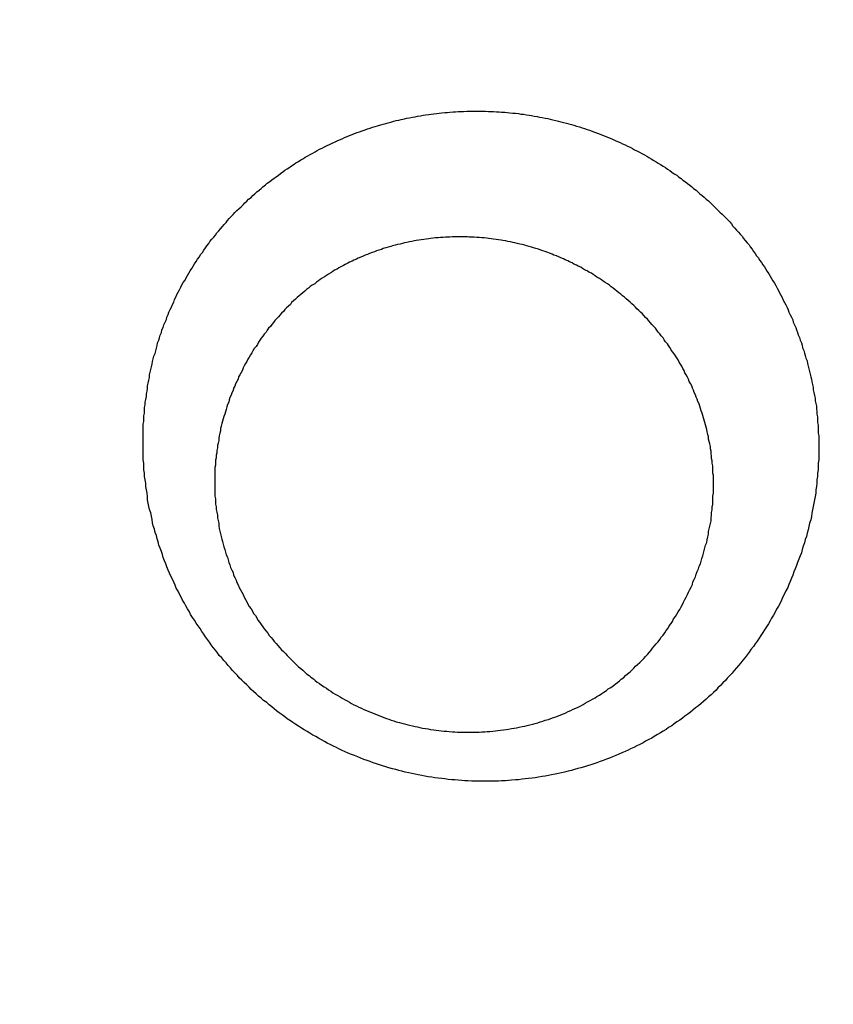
# Model space of a CAD drawing. Header units: millimetres. Extents: x 11979 to 23691, y 12825 to 41978.
# Tile 176 of 256: x 21765.17 to 21766.47, y 35644.47 to 35646.05. Entities that reach past the tile are written whole.
import ezdxf

# ---------------------------------------------------------------- set-up
doc = ezdxf.new("R2010")
doc.units = ezdxf.units.MM
doc.layers.add('-WYMIAR', color=8, linetype='Continuous')
doc.layers.add('PROJEKTOWANE', color=5, linetype='Continuous')
doc.styles.get("Standard").update_dxf_attribs({"font": 'arial.ttf'})
doc.dimstyles.new('CZA-KROPKA-50', dxfattribs={"dimtxt": 12, "dimasz": 1, "dimexe": 2, "dimexo": 25, "dimgap": 4, "dimtad": 1, "dimdec": 1, "dimrnd": 0.5, "dimzin": 9, "dimdsep": 46, "dimtxsty": 'Standard', "dimblk": 'CZA-KROPKA', "dimblk1": 'CZA-KROPKA', "dimblk2": 'CZA-KROPKA', "dimsah": 1, "dimcen": -20, "dimse1": 1, "dimse2": 1, "dimclrd": 8, "dimclre": 8, "dimclrt": 9, "dimadec": 0, "dimazin": 0, "dimtfac": 1, "dimtdec": 1, "dimtmove": 1, "dimatfit": 3, "dimldrblk": 'CZA-KROPKA', "dimfxl": 1, "dimtolj": 1, "dimtzin": 9, "dimarcsym": 0})

# ---------------------------------------------------------------- blocks, each defined once
blk = doc.blocks.new('CZA-KROPKA')
at = {"layer": '-WYMIAR', "linetype": 'ByBlock'}
for p, q in [((0, 10), (0, -10)), ((5, 0), (-5, 0))]:
    blk.add_line(p, q, dxfattribs=at)
at = {"layer": '-WYMIAR', "linetype": 'ByBlock', "const_width": 2.5}
blk.add_lwpolyline([(-1.25, 0, 1), (1.25, 0, 1)], format="xyb", close=True, dxfattribs=at)
blk = doc.blocks.new('*D1700')
at = {"layer": '-WYMIAR', "color": 8, "lineweight": -2}
blk.add_line((19668.7321, 35434.8428), (21847.7321, 35434.8428), dxfattribs=at)
at = {"layer": 'Defpoints', "color": 0}
for p in [(19667.7321, 35908.8428), (21848.7321, 35908.8428), (21848.7321, 35434.8428)]:
    blk.add_point(p, dxfattribs=at)
at = {"layer": '-WYMIAR', "color": 8, "lineweight": -2, "rotation": 180}
blk.add_blockref('CZA-KROPKA', (19667.7321, 35434.8428), dxfattribs=at)
at = {"layer": '-WYMIAR', "color": 8, "lineweight": -2}
blk.add_blockref('CZA-KROPKA', (21848.7321, 35434.8428), dxfattribs=at)
at = {"layer": '-WYMIAR', "color": 9, "insert": (20758.2321, 35444.9697), "char_height": 12, "attachment_point": 5, "bg_fill": 3, "box_fill_scale": 1.1, "bg_fill_color": 257, "bg_fill_transparency": 0}
blk.add_mtext('\\A1;2181', dxfattribs=at)
blk = doc.blocks.new('*D1708')
at = {"layer": '-WYMIAR', "color": 8, "lineweight": -2}
blk.add_line((21998.7321, 35585.8428), (21998.7321, 37005.8428), dxfattribs=at)
at = {"layer": 'Defpoints', "color": 0}
for p in [(20724.7321, 37006.8428), (21998.7321, 37006.8428), (21848.7321, 35584.8428)]:
    blk.add_point(p, dxfattribs=at)
at = {"layer": '-WYMIAR', "color": 8, "lineweight": -2}
for p, rotation in [((21998.7321, 37006.8428), 90), ((21998.7321, 35584.8428), 270)]:
    blk.add_blockref('CZA-KROPKA', p, dxfattribs=dict(at, rotation=rotation))
at = {"layer": '-WYMIAR', "color": 9, "insert": (21988.7075, 36295.8428), "char_height": 12, "attachment_point": 5, "rotation": 90, "bg_fill": 3, "box_fill_scale": 1.1, "bg_fill_color": 257, "bg_fill_transparency": 0}
blk.add_mtext('\\A1;1422', dxfattribs=at)
blk = doc.blocks.new('Pisuar NOVA PRO ze zintegrowanym ceramicznym sitkiem')
for points in [[(0.012833, -0.195153, 0), (0.012833, -0.195099, 0), (0.012833, -0.195046, 0), (0.012833, -0.194992, 0), (0.012843, -0.194938, 0), (0.012843, -0.194884, 0), (0.012843, -0.19483, 0), (0.012853, -0.194777, 0), (0.012853, -0.194723, 0), (0.012863, -0.194669, 0), (0.012863, -0.194615, 0), (0.012873, -0.194561, 0), (0.012883, -0.194508, 0), (0.012883, -0.194454, 0), (0.012893, -0.1944, 0), (0.012903, -0.194347, 0), (0.012913, -0.194293, 0), (0.012923, -0.19424, 0), (0.012933, -0.194186, 0), (0.012943, -0.194133, 0), (0.012953, -0.19408, 0), (0.012963, -0.194027, 0), (0.012983, -0.193973, 0), (0.012993, -0.19392, 0), (0.013003, -0.193868, 0), (0.013023, -0.193815, 0), (0.013033, -0.193762, 0), (0.013053, -0.19371, 0), (0.013063, -0.193657, 0), (0.013083, -0.193605, 0), (0.013103, -0.193553, 0), (0.013113, -0.193501, 0), (0.013133, -0.193449, 0), (0.013153, -0.193397, 0), (0.013173, -0.193346, 0), (0.013193, -0.193294, 0), (0.013213, -0.193243, 0), (0.013233, -0.193192, 0), (0.013253, -0.193141, 0), (0.013273, -0.193091, 0), (0.013293, -0.19304, 0), (0.013313, -0.19299, 0), (0.013333, -0.19294, 0), (0.013363, -0.19289, 0), (0.013383, -0.192841, 0), (0.013413, -0.192792, 0), (0.013433, -0.192742, 0), (0.013453, -0.192694, 0), (0.013483, -0.192645, 0), (0.013513, -0.192597, 0), (0.013533, -0.192549, 0), (0.013563, -0.192501, 0), (0.013593, -0.192453, 0), (0.013613, -0.192406, 0), (0.013643, -0.192359, 0), (0.013673, -0.192313, 0), (0.013703, -0.192266, 0), (0.013733, -0.19222, 0), (0.013763, -0.192175, 0), (0.013793, -0.192129, 0), (0.013823, -0.192084, 0), (0.013853, -0.192039, 0), (0.013883, -0.191995, 0), (0.013923, -0.191951, 0), (0.013953, -0.191907, 0), (0.013983, -0.191864, 0), (0.014013, -0.191821, 0), (0.014053, -0.191778, 0), (0.014083, -0.191736, 0), (0.014123, -0.191694, 0), (0.014153, -0.191652, 0), (0.014193, -0.191611, 0), (0.014223, -0.191571, 0), (0.014263, -0.19153, 0), (0.014303, -0.19149, 0), (0.014333, -0.191451, 0), (0.014373, -0.191412, 0), (0.014413, -0.191373, 0), (0.014453, -0.191335, 0), (0.014483, -0.191297, 0), (0.014523, -0.19126, 0), (0.014563, -0.191223, 0), (0.014603, -0.191187, 0), (0.014643, -0.191151, 0), (0.014683, -0.191115, 0), (0.014723, -0.19108, 0), (0.014763, -0.191046, 0), (0.014813, -0.191012, 0), (0.014853, -0.190978, 0), (0.014893, -0.190945, 0), (0.014933, -0.190912, 0), (0.014983, -0.19088, 0), (0.015023, -0.190848, 0), (0.015063, -0.190816, 0), (0.015113, -0.190786, 0), (0.015153, -0.190755, 0), (0.015193, -0.190725, 0), (0.015243, -0.190696, 0), (0.015283, -0.190667, 0), (0.015333, -0.190638, 0), (0.015373, -0.19061, 0), (0.015423, -0.190583, 0), (0.015473, -0.190555, 0), (0.015513, -0.190529, 0), (0.015563, -0.190503, 0), (0.015613, -0.190477, 0), (0.015653, -0.190452, 0), (0.015703, -0.190427, 0), (0.015753, -0.190403, 0), (0.015803, -0.190379, 0), (0.015853, -0.190356, 0), (0.015893, -0.190333, 0), (0.015943, -0.190311, 0), (0.015993, -0.190289, 0), (0.016043, -0.190268, 0), (0.016093, -0.190247, 0), (0.016143, -0.190227, 0), (0.016193, -0.190207, 0), (0.016243, -0.190188, 0), (0.016293, -0.190169, 0), (0.016343, -0.190151, 0), (0.016393, -0.190133, 0), (0.016443, -0.190116, 0), (0.016493, -0.190099, 0), (0.016543, -0.190083, 0), (0.016593, -0.190067, 0), (0.016653, -0.190052, 0), (0.016703, -0.190038, 0), (0.016753, -0.190023, 0), (0.016803, -0.19001, 0), (0.016853, -0.189997, 0), (0.016913, -0.189984, 0), (0.016963, -0.189972, 0), (0.017013, -0.18996, 0), (0.017063, -0.189949, 0), (0.017123, -0.189939, 0), (0.017173, -0.189929, 0), (0.017223, -0.189919, 0), (0.017273, -0.18991, 0), (0.017333, -0.189902, 0), (0.017383, -0.189893, 0), (0.017433, -0.189886, 0), (0.017493, -0.189879, 0), (0.017543, -0.189873, 0), (0.017593, -0.189867, 0), (0.017653, -0.189861, 0), (0.017703, -0.189856, 0), (0.017763, -0.189852, 0), (0.017813, -0.189848, 0), (0.017863, -0.189845, 0), (0.017923, -0.189842, 0), (0.017973, -0.189839, 0), (0.018023, -0.189838, 0), (0.018083, -0.189836, 0), (0.018133, -0.189835, 0), (0.018193, -0.189835, 0), (0.018243, -0.189835, 0), (0.018293, -0.189836, 0), (0.018353, -0.189837, 0), (0.018403, -0.189839, 0), (0.018463, -0.189841, 0), (0.018513, -0.189844, 0), (0.018563, -0.189847, 0), (0.018623, -0.189851, 0), (0.018673, -0.189856, 0), (0.018723, -0.189861, 0), (0.018783, -0.189866, 0), (0.018833, -0.189872, 0), (0.018883, -0.189878, 0), (0.018943, -0.189885, 0), (0.018993, -0.189893, 0), (0.019043, -0.189901, 0), (0.019103, -0.189909, 0), (0.019153, -0.189918, 0), (0.019203, -0.189928, 0), (0.019263, -0.189938, 0), (0.019313, -0.189948, 0), (0.019363, -0.189959, 0), (0.019413, -0.189971, 0), (0.019473, -0.189983, 0), (0.019523, -0.189996, 0), (0.019573, -0.190009, 0), (0.019623, -0.190022, 0), (0.019673, -0.190037, 0), (0.019733, -0.190051, 0), (0.019783, -0.190066, 0), (0.019833, -0.190082, 0), (0.019883, -0.190098, 0), (0.019933, -0.190115, 0), (0.019983, -0.190132, 0), (0.020033, -0.19015, 0), (0.020083, -0.190168, 0), (0.020133, -0.190187, 0), (0.020183, -0.190206, 0), (0.020233, -0.190226, 0), (0.020283, -0.190246, 0), (0.020333, -0.190267, 0), (0.020383, -0.190288, 0), (0.020433, -0.190309, 0), (0.020483, -0.190331, 0), (0.020533, -0.190354, 0), (0.020573, -0.190377, 0), (0.020623, -0.1904, 0), (0.020673, -0.190424, 0), (0.020723, -0.190449, 0), (0.020763, -0.190473, 0), (0.020813, -0.190499, 0), (0.020863, -0.190525, 0), (0.020903, -0.190551, 0), (0.020953, -0.190577, 0), (0.021003, -0.190605, 0), (0.021043, -0.190632, 0), (0.021093, -0.19066, 0), (0.021133, -0.190689, 0), (0.021183, -0.190718, 0), (0.021223, -0.190747, 0), (0.021273, -0.190777, 0), (0.021313, -0.190807, 0), (0.021363, -0.190837, 0), (0.021403, -0.190868, 0), (0.021443, -0.1909, 0), (0.021493, -0.190932, 0), (0.021533, -0.190964, 0), (0.021573, -0.190997, 0), (0.021613, -0.19103, 0), (0.021653, -0.191063, 0), (0.021693, -0.191097, 0), (0.021743, -0.191132, 0), (0.021783, -0.191166, 0), (0.021823, -0.191201, 0), (0.021863, -0.191237, 0), (0.021903, -0.191273, 0), (0.021943, -0.191309, 0), (0.021973, -0.191346, 0), (0.022013, -0.191383, 0), (0.022053, -0.19142, 0), (0.022093, -0.191458, 0), (0.022133, -0.191496, 0), (0.022163, -0.191534, 0), (0.022203, -0.191573, 0), (0.022243, -0.191612, 0), (0.022273, -0.191652, 0), (0.022313, -0.191692, 0), (0.022343, -0.191732, 0), (0.022383, -0.191772, 0), (0.022413, -0.191813, 0), (0.022453, -0.191854, 0), (0.022483, -0.191896, 0), (0.022513, -0.191938, 0), (0.022553, -0.19198, 0), (0.022583, -0.192022, 0), (0.022613, -0.192065, 0), (0.022643, -0.192108, 0), (0.022673, -0.192151, 0), (0.022703, -0.192195, 0), (0.022733, -0.192239, 0), (0.022763, -0.192283, 0), (0.022793, -0.192328, 0), (0.022823, -0.192373, 0), (0.022853, -0.192418, 0), (0.022883, -0.192463, 0), (0.022913, -0.192509, 0), (0.022933, -0.192555, 0), (0.022963, -0.192601, 0), (0.022993, -0.192647, 0), (0.023013, -0.192694, 0), (0.023043, -0.192741, 0), (0.023063, -0.192788, 0), (0.023093, -0.192835, 0), (0.023113, -0.192883, 0), (0.023143, -0.192931, 0), (0.023163, -0.192979, 0), (0.023183, -0.193027, 0), (0.023203, -0.193076, 0), (0.023233, -0.193124, 0), (0.023253, -0.193173, 0), (0.023273, -0.193222, 0), (0.023293, -0.193272, 0), (0.023313, -0.193321, 0), (0.023333, -0.193371, 0), (0.023353, -0.193421, 0), (0.023363, -0.193471, 0), (0.023383, -0.193522, 0), (0.023403, -0.193572, 0), (0.023423, -0.193623, 0), (0.023433, -0.193674, 0), (0.023453, -0.193725, 0), (0.023463, -0.193776, 0), (0.023483, -0.193827, 0), (0.023493, -0.193879, 0), (0.023513, -0.193931, 0), (0.023523, -0.193982, 0), (0.023533, -0.194034, 0), (0.023543, -0.194087, 0), (0.023553, -0.194139, 0), (0.023573, -0.194191, 0), (0.023583, -0.194244, 0), (0.023593, -0.194296, 0), (0.023603, -0.194349, 0), (0.023603, -0.194402, 0), (0.023613, -0.194455, 0), (0.023623, -0.194508, 0), (0.023633, -0.194561, 0), (0.023633, -0.194615, 0), (0.023643, -0.194668, 0), (0.023653, -0.194722, 0), (0.023653, -0.194775, 0), (0.023663, -0.194829, 0), (0.023663, -0.194882, 0), (0.023663, -0.194936, 0), (0.023673, -0.19499, 0), (0.023673, -0.195044, 0), (0.023673, -0.195098, 0), (0.023673, -0.195151, 0), (0.023673, -0.195205, 0), (0.023673, -0.195259, 0), (0.023673, -0.195313, 0), (0.023673, -0.195367, 0), (0.023673, -0.195421, 0), (0.023673, -0.195475, 0)], [(0.022523, -0.19467, 0), (0.022523, -0.194626, 0), (0.022523, -0.194583, 0), (0.022523, -0.194539, 0), (0.022523, -0.194495, 0), (0.022523, -0.194452, 0), (0.022523, -0.194408, 0), (0.022513, -0.194364, 0), (0.022513, -0.194321, 0), (0.022513, -0.194278, 0), (0.022503, -0.194234, 0), (0.022503, -0.194191, 0), (0.022493, -0.194148, 0), (0.022483, -0.194104, 0), (0.022483, -0.194061, 0), (0.022473, -0.194018, 0), (0.022463, -0.193975, 0), (0.022463, -0.193933, 0), (0.022453, -0.19389, 0), (0.022443, -0.193847, 0), (0.022433, -0.193805, 0), (0.022423, -0.193762, 0), (0.022413, -0.19372, 0), (0.022403, -0.193678, 0), (0.022393, -0.193636, 0), (0.022383, -0.193594, 0), (0.022363, -0.193552, 0), (0.022353, -0.19351, 0), (0.022343, -0.193469, 0), (0.022323, -0.193427, 0), (0.022313, -0.193386, 0), (0.022303, -0.193345, 0), (0.022283, -0.193304, 0), (0.022273, -0.193263, 0), (0.022253, -0.193223, 0), (0.022233, -0.193182, 0), (0.022223, -0.193142, 0), (0.022203, -0.193102, 0), (0.022183, -0.193062, 0), (0.022173, -0.193023, 0), (0.022153, -0.192983, 0), (0.022133, -0.192944, 0), (0.022113, -0.192905, 0), (0.022093, -0.192866, 0), (0.022073, -0.192828, 0), (0.022053, -0.192789, 0), (0.022033, -0.192751, 0), (0.022013, -0.192713, 0), (0.021993, -0.192676, 0), (0.021973, -0.192638, 0), (0.021943, -0.192601, 0), (0.021923, -0.192564, 0), (0.021903, -0.192527, 0), (0.021873, -0.192491, 0), (0.021853, -0.192455, 0), (0.021833, -0.192419, 0), (0.021803, -0.192383, 0), (0.021783, -0.192348, 0), (0.021753, -0.192313, 0), (0.021733, -0.192278, 0), (0.021703, -0.192243, 0), (0.021673, -0.192209, 0), (0.021653, -0.192175, 0), (0.021623, -0.192141, 0), (0.021593, -0.192108, 0), (0.021573, -0.192075, 0), (0.021543, -0.192042, 0), (0.021513, -0.19201, 0), (0.021483, -0.191977, 0), (0.021453, -0.191945, 0), (0.021423, -0.191914, 0), (0.021393, -0.191883, 0), (0.021363, -0.191852, 0), (0.021333, -0.191821, 0), (0.021303, -0.191791, 0), (0.021273, -0.191761, 0), (0.021243, -0.191731, 0), (0.021213, -0.191701, 0), (0.021183, -0.191672, 0), (0.021143, -0.191644, 0), (0.021113, -0.191615, 0), (0.021083, -0.191587, 0), (0.021053, -0.19156, 0), (0.021013, -0.191532, 0), (0.020983, -0.191505, 0), (0.020943, -0.191479, 0), (0.020913, -0.191453, 0), (0.020883, -0.191427, 0), (0.020843, -0.191401, 0), (0.020813, -0.191376, 0), (0.020773, -0.191351, 0), (0.020733, -0.191327, 0), (0.020703, -0.191303, 0), (0.020663, -0.191279, 0), (0.020633, -0.191256, 0), (0.020593, -0.191233, 0), (0.020553, -0.19121, 0), (0.020513, -0.191188, 0), (0.020483, -0.191166, 0), (0.020443, -0.191145, 0), (0.020403, -0.191124, 0), (0.020363, -0.191103, 0), (0.020333, -0.191083, 0), (0.020293, -0.191063, 0), (0.020253, -0.191044, 0), (0.020213, -0.191025, 0), (0.020173, -0.191006, 0), (0.020133, -0.190988, 0), (0.020093, -0.19097, 0), (0.020053, -0.190953, 0), (0.020013, -0.190936, 0), (0.019973, -0.19092, 0), (0.019933, -0.190904, 0), (0.019893, -0.190888, 0), (0.019853, -0.190873, 0), (0.019813, -0.190858, 0), (0.019773, -0.190844, 0), (0.019733, -0.19083, 0), (0.019693, -0.190816, 0), (0.019653, -0.190803, 0), (0.019613, -0.190791, 0), (0.019563, -0.190779, 0), (0.019523, -0.190767, 0), (0.019483, -0.190756, 0), (0.019443, -0.190745, 0), (0.019403, -0.190734, 0), (0.019353, -0.190724, 0), (0.019313, -0.190715, 0), (0.019273, -0.190706, 0), (0.019233, -0.190697, 0), (0.019193, -0.190689, 0), (0.019143, -0.190682, 0), (0.019103, -0.190674, 0), (0.019063, -0.190668, 0), (0.019013, -0.190661, 0), (0.018973, -0.190655, 0), (0.018933, -0.19065, 0), (0.018893, -0.190645, 0), (0.018843, -0.190641, 0), (0.018803, -0.190637, 0), (0.018763, -0.190633, 0), (0.018713, -0.19063, 0), (0.018673, -0.190627, 0), (0.018633, -0.190625, 0), (0.018583, -0.190623, 0), (0.018543, -0.190622, 0), (0.018503, -0.190621, 0), (0.018453, -0.190621, 0), (0.018413, -0.190621, 0), (0.018373, -0.190621, 0), (0.018323, -0.190622, 0), (0.018283, -0.190624, 0), (0.018243, -0.190626, 0), (0.018193, -0.190628, 0), (0.018153, -0.190631, 0), (0.018113, -0.190635, 0), (0.018063, -0.190638, 0), (0.018023, -0.190643, 0), (0.017983, -0.190648, 0), (0.017943, -0.190653, 0), (0.017893, -0.190659, 0), (0.017853, -0.190665, 0), (0.017813, -0.190671, 0), (0.017763, -0.190679, 0), (0.017723, -0.190686, 0), (0.017683, -0.190694, 0), (0.017643, -0.190703, 0), (0.017593, -0.190712, 0), (0.017553, -0.190721, 0), (0.017513, -0.190731, 0), (0.017473, -0.190742, 0), (0.017423, -0.190752, 0), (0.017383, -0.190764, 0), (0.017343, -0.190775, 0), (0.017303, -0.190788, 0), (0.017263, -0.1908, 0), (0.017223, -0.190814, 0), (0.017173, -0.190827, 0), (0.017133, -0.190841, 0), (0.017093, -0.190856, 0), (0.017053, -0.190871, 0), (0.017013, -0.190886, 0), (0.016973, -0.190902, 0), (0.016933, -0.190919, 0), (0.016893, -0.190935, 0), (0.016853, -0.190953, 0), (0.016813, -0.19097, 0), (0.016773, -0.190989, 0), (0.016733, -0.191007, 0), (0.016693, -0.191026, 0), (0.016653, -0.191046, 0), (0.016613, -0.191066, 0), (0.016583, -0.191086, 0), (0.016543, -0.191107, 0), (0.016503, -0.191129, 0), (0.016463, -0.19115, 0), (0.016423, -0.191173, 0), (0.016393, -0.191195, 0), (0.016353, -0.191218, 0), (0.016313, -0.191242, 0), (0.016283, -0.191266, 0), (0.016243, -0.191291, 0), (0.016213, -0.191316, 0), (0.016173, -0.191341, 0), (0.016133, -0.191367, 0), (0.016103, -0.191393, 0), (0.016063, -0.19142, 0), (0.016033, -0.191447, 0), (0.016003, -0.191474, 0), (0.015963, -0.191502, 0), (0.015933, -0.191531, 0), (0.015903, -0.19156, 0), (0.015863, -0.191589, 0), (0.015833, -0.191619, 0), (0.015803, -0.191649, 0), (0.015773, -0.191679, 0), (0.015743, -0.19171, 0), (0.015703, -0.191741, 0), (0.015673, -0.191773, 0), (0.015643, -0.191805, 0), (0.015613, -0.191837, 0), (0.015583, -0.19187, 0), (0.015553, -0.191903, 0), (0.015523, -0.191937, 0), (0.015503, -0.19197, 0), (0.015473, -0.192004, 0), (0.015443, -0.192039, 0), (0.015413, -0.192074, 0), (0.015383, -0.192109, 0), (0.015363, -0.192144, 0), (0.015333, -0.19218, 0), (0.015303, -0.192216, 0), (0.015283, -0.192252, 0), (0.015253, -0.192289, 0), (0.015233, -0.192326, 0), (0.015203, -0.192363, 0), (0.015183, -0.1924, 0), (0.015163, -0.192438, 0), (0.015133, -0.192476, 0), (0.015113, -0.192514, 0), (0.015093, -0.192553, 0), (0.015063, -0.192591, 0), (0.015043, -0.19263, 0), (0.015023, -0.192669, 0), (0.015003, -0.192709, 0), (0.014983, -0.192749, 0), (0.014963, -0.192788, 0), (0.014943, -0.192829, 0), (0.014923, -0.192869, 0), (0.014903, -0.192909, 0), (0.014883, -0.19295, 0), (0.014863, -0.192991, 0), (0.014853, -0.193032, 0), (0.014833, -0.193073, 0), (0.014813, -0.193115, 0), (0.014803, -0.193156, 0), (0.014783, -0.193198, 0), (0.014763, -0.19324, 0), (0.014753, -0.193282, 0), (0.014733, -0.193324, 0), (0.014723, -0.193366, 0), (0.014713, -0.193409, 0), (0.014693, -0.193451, 0), (0.014683, -0.193494, 0), (0.014673, -0.193537, 0), (0.014663, -0.19358, 0), (0.014653, -0.193623, 0), (0.014633, -0.193666, 0), (0.014623, -0.193709, 0), (0.014613, -0.193753, 0), (0.014603, -0.193796, 0), (0.014603, -0.19384, 0), (0.014593, -0.193883, 0), (0.014583, -0.193927, 0), (0.014573, -0.19397, 0), (0.014563, -0.194014, 0), (0.014563, -0.194058, 0), (0.014553, -0.194102, 0), (0.014553, -0.194146, 0), (0.014543, -0.194189, 0), (0.014543, -0.194233, 0), (0.014533, -0.194277, 0), (0.014533, -0.194321, 0), (0.014533, -0.194365, 0), (0.014533, -0.194409, 0), (0.014523, -0.194453, 0), (0.014523, -0.194497, 0), (0.014523, -0.194541, 0)], [(0.014523, -0.194541, 0), (0.014523, -0.19458, 0), (0.014523, -0.19462, 0), (0.014523, -0.194659, 0), (0.014523, -0.194698, 0), (0.014523, -0.194738, 0), (0.014533, -0.194777, 0), (0.014533, -0.194816, 0), (0.014533, -0.194855, 0), (0.014533, -0.194895, 0), (0.014543, -0.194934, 0), (0.014543, -0.194973, 0), (0.014553, -0.195012, 0), (0.014553, -0.195051, 0), (0.014563, -0.19509, 0), (0.014563, -0.195129, 0), (0.014573, -0.195167, 0), (0.014573, -0.195206, 0), (0.014583, -0.195245, 0), (0.014593, -0.195283, 0), (0.014603, -0.195322, 0), (0.014603, -0.19536, 0), (0.014613, -0.195398, 0), (0.014623, -0.195437, 0), (0.014633, -0.195475, 0), (0.014643, -0.195513, 0), (0.014653, -0.195551, 0), (0.014663, -0.195589, 0), (0.014673, -0.195626, 0), (0.014683, -0.195664, 0), (0.014693, -0.195701, 0), (0.014703, -0.195739, 0), (0.014723, -0.195776, 0), (0.014733, -0.195813, 0), (0.014743, -0.19585, 0), (0.014753, -0.195887, 0), (0.014773, -0.195924, 0), (0.014783, -0.19596, 0), (0.014803, -0.195997, 0), (0.014813, -0.196033, 0), (0.014833, -0.196069, 0), (0.014843, -0.196105, 0), (0.014863, -0.196141, 0), (0.014873, -0.196177, 0), (0.014893, -0.196212, 0), (0.014913, -0.196248, 0), (0.014923, -0.196283, 0), (0.014943, -0.196318, 0), (0.014963, -0.196353, 0), (0.014983, -0.196387, 0), (0.014993, -0.196422, 0), (0.015013, -0.196456, 0), (0.015033, -0.19649, 0), (0.015053, -0.196524, 0), (0.015073, -0.196558, 0), (0.015093, -0.196592, 0), (0.015113, -0.196625, 0), (0.015133, -0.196658, 0), (0.015153, -0.196691, 0), (0.015183, -0.196724, 0), (0.015203, -0.196756, 0), (0.015223, -0.196789, 0), (0.015243, -0.196821, 0), (0.015263, -0.196852, 0), (0.015293, -0.196884, 0), (0.015313, -0.196916, 0), (0.015333, -0.196947, 0), (0.015363, -0.196978, 0), (0.015383, -0.197008, 0), (0.015413, -0.197039, 0), (0.015433, -0.197069, 0), (0.015453, -0.197099, 0), (0.015483, -0.197129, 0), (0.015513, -0.197158, 0), (0.015533, -0.197188, 0), (0.015563, -0.197217, 0), (0.015583, -0.197245, 0), (0.015613, -0.197274, 0), (0.015643, -0.197302, 0), (0.015663, -0.19733, 0), (0.015693, -0.197358, 0), (0.015723, -0.197385, 0), (0.015753, -0.197413, 0), (0.015773, -0.19744, 0), (0.015803, -0.197466, 0), (0.015833, -0.197493, 0), (0.015863, -0.197519, 0), (0.015893, -0.197545, 0), (0.015923, -0.19757, 0), (0.015953, -0.197596, 0), (0.015983, -0.197621, 0), (0.016013, -0.197645, 0), (0.016043, -0.19767, 0), (0.016073, -0.197694, 0), (0.016103, -0.197718, 0), (0.016133, -0.197741, 0), (0.016163, -0.197765, 0), (0.016193, -0.197788, 0), (0.016223, -0.19781, 0), (0.016263, -0.197833, 0), (0.016293, -0.197855, 0), (0.016323, -0.197876, 0), (0.016353, -0.197898, 0), (0.016393, -0.197919, 0), (0.016423, -0.19794, 0), (0.016453, -0.19796, 0), (0.016483, -0.197981, 0), (0.016523, -0.198, 0), (0.016553, -0.19802, 0), (0.016593, -0.198039, 0), (0.016623, -0.198058, 0), (0.016653, -0.198077, 0), (0.016693, -0.198095, 0), (0.016723, -0.198113, 0), (0.016763, -0.19813, 0), (0.016793, -0.198148, 0), (0.016833, -0.198165, 0), (0.016863, -0.198181, 0), (0.016903, -0.198197, 0), (0.016933, -0.198213, 0), (0.016973, -0.198229, 0), (0.017003, -0.198244, 0), (0.017043, -0.198259, 0), (0.017083, -0.198274, 0), (0.017113, -0.198288, 0), (0.017153, -0.198302, 0), (0.017183, -0.198315, 0), (0.017223, -0.198328, 0), (0.017263, -0.198341, 0), (0.017293, -0.198354, 0), (0.017333, -0.198366, 0), (0.017373, -0.198378, 0), (0.017413, -0.198389, 0), (0.017443, -0.1984, 0), (0.017483, -0.198411, 0), (0.017523, -0.198421, 0), (0.017553, -0.198431, 0), (0.017593, -0.198441, 0), (0.017633, -0.19845, 0), (0.017673, -0.198459, 0), (0.017713, -0.198468, 0), (0.017743, -0.198476, 0), (0.017783, -0.198484, 0), (0.017823, -0.198492, 0), (0.017863, -0.198499, 0), (0.017903, -0.198506, 0), (0.017933, -0.198512, 0), (0.017973, -0.198518, 0), (0.018013, -0.198524, 0), (0.018053, -0.198529, 0), (0.018093, -0.198534, 0), (0.018133, -0.198539, 0), (0.018163, -0.198543, 0), (0.018203, -0.198547, 0), (0.018243, -0.19855, 0), (0.018283, -0.198553, 0), (0.018323, -0.198556, 0), (0.018363, -0.198559, 0), (0.018403, -0.198561, 0), (0.018443, -0.198562, 0), (0.018473, -0.198564, 0), (0.018513, -0.198565, 0), (0.018553, -0.198565, 0), (0.018593, -0.198565, 0), (0.018633, -0.198565, 0), (0.018673, -0.198565, 0), (0.018713, -0.198564, 0), (0.018753, -0.198562, 0), (0.018783, -0.198561, 0), (0.018823, -0.198559, 0), (0.018863, -0.198556, 0), (0.018903, -0.198554, 0), (0.018943, -0.198551, 0), (0.018983, -0.198547, 0), (0.019023, -0.198543, 0), (0.019063, -0.198539, 0), (0.019093, -0.198534, 0), (0.019133, -0.198529, 0), (0.019173, -0.198524, 0), (0.019213, -0.198518, 0), (0.019253, -0.198512, 0), (0.019293, -0.198506, 0), (0.019323, -0.198499, 0), (0.019363, -0.198492, 0), (0.019403, -0.198484, 0), (0.019443, -0.198476, 0), (0.019483, -0.198468, 0), (0.019513, -0.198459, 0), (0.019553, -0.19845, 0), (0.019593, -0.198441, 0), (0.019633, -0.198431, 0), (0.019673, -0.198421, 0), (0.019703, -0.19841, 0), (0.019743, -0.198399, 0), (0.019783, -0.198388, 0), (0.019823, -0.198377, 0), (0.019853, -0.198365, 0), (0.019893, -0.198352, 0), (0.019933, -0.19834, 0), (0.019963, -0.198326, 0), (0.020003, -0.198313, 0), (0.020043, -0.198299, 0), (0.020073, -0.198285, 0), (0.020113, -0.198271, 0), (0.020143, -0.198256, 0), (0.020183, -0.19824, 0), (0.020223, -0.198225, 0), (0.020253, -0.198209, 0), (0.020293, -0.198193, 0), (0.020323, -0.198176, 0), (0.020363, -0.198159, 0), (0.020393, -0.198141, 0), (0.020433, -0.198124, 0), (0.020463, -0.198105, 0), (0.020503, -0.198087, 0), (0.020533, -0.198068, 0), (0.020563, -0.198049, 0), (0.020603, -0.198029, 0), (0.020633, -0.19801, 0), (0.020663, -0.197989, 0), (0.020703, -0.197969, 0), (0.020733, -0.197948, 0), (0.020763, -0.197926, 0), (0.020803, -0.197905, 0), (0.020833, -0.197883, 0), (0.020863, -0.19786, 0), (0.020893, -0.197838, 0), (0.020923, -0.197814, 0), (0.020963, -0.197791, 0), (0.020993, -0.197767, 0), (0.021023, -0.197743, 0), (0.021053, -0.197719, 0), (0.021083, -0.197694, 0), (0.021113, -0.197669, 0), (0.021143, -0.197643, 0), (0.021173, -0.197617, 0), (0.021203, -0.197591, 0), (0.021233, -0.197565, 0), (0.021263, -0.197538, 0), (0.021293, -0.197511, 0), (0.021313, -0.197483, 0), (0.021343, -0.197455, 0), (0.021373, -0.197427, 0), (0.021403, -0.197399, 0), (0.021423, -0.19737, 0), (0.021453, -0.197341, 0), (0.021483, -0.197312, 0), (0.021503, -0.197282, 0), (0.021533, -0.197253, 0), (0.021563, -0.197222, 0), (0.021583, -0.197192, 0), (0.021613, -0.197161, 0), (0.021633, -0.19713, 0), (0.021663, -0.197099, 0), (0.021683, -0.197068, 0), (0.021703, -0.197036, 0), (0.021733, -0.197004, 0), (0.021753, -0.196972, 0), (0.021783, -0.19694, 0), (0.021803, -0.196907, 0), (0.021823, -0.196874, 0), (0.021843, -0.196841, 0), (0.021863, -0.196807, 0), (0.021893, -0.196774, 0), (0.021913, -0.19674, 0), (0.021933, -0.196706, 0), (0.021953, -0.196672, 0), (0.021973, -0.196637, 0), (0.021993, -0.196603, 0), (0.022013, -0.196568, 0), (0.022033, -0.196533, 0), (0.022053, -0.196498, 0), (0.022073, -0.196463, 0), (0.022083, -0.196427, 0), (0.022103, -0.196391, 0), (0.022123, -0.196355, 0), (0.022143, -0.196319, 0), (0.022153, -0.196283, 0), (0.022173, -0.196247, 0), (0.022193, -0.19621, 0), (0.022203, -0.196173, 0), (0.022223, -0.196137, 0), (0.022233, -0.1961, 0), (0.022253, -0.196063, 0), (0.022263, -0.196025, 0), (0.022283, -0.195988, 0), (0.022293, -0.19595, 0), (0.022303, -0.195913, 0), (0.022323, -0.195875, 0), (0.022333, -0.195837, 0), (0.022343, -0.195799, 0), (0.022353, -0.195761, 0), (0.022363, -0.195723, 0), (0.022383, -0.195685, 0), (0.022393, -0.195647, 0), (0.022403, -0.195608, 0), (0.022413, -0.19557, 0), (0.022423, -0.195531, 0), (0.022433, -0.195492, 0), (0.022433, -0.195454, 0), (0.022443, -0.195415, 0), (0.022453, -0.195376, 0), (0.022463, -0.195337, 0), (0.022463, -0.195298, 0), (0.022473, -0.195259, 0), (0.022483, -0.19522, 0), (0.022483, -0.195181, 0), (0.022493, -0.195142, 0), (0.022493, -0.195102, 0), (0.022503, -0.195063, 0), (0.022503, -0.195024, 0), (0.022513, -0.194985, 0), (0.022513, -0.194945, 0), (0.022513, -0.194906, 0), (0.022523, -0.194867, 0), (0.022523, -0.194827, 0), (0.022523, -0.194788, 0), (0.022523, -0.194749, 0), (0.022523, -0.194709, 0), (0.022523, -0.19467, 0)], [(0.023673, -0.195475, 0), (0.023673, -0.195519, 0), (0.023673, -0.195563, 0), (0.023663, -0.195607, 0), (0.023663, -0.195651, 0), (0.023663, -0.195695, 0), (0.023653, -0.195739, 0), (0.023653, -0.195783, 0), (0.023653, -0.195827, 0), (0.023643, -0.195871, 0), (0.023643, -0.195915, 0), (0.023633, -0.195959, 0), (0.023623, -0.196003, 0), (0.023623, -0.196047, 0), (0.023613, -0.19609, 0), (0.023603, -0.196134, 0), (0.023603, -0.196178, 0), (0.023593, -0.196221, 0), (0.023583, -0.196265, 0), (0.023573, -0.196308, 0), (0.023573, -0.196351, 0), (0.023563, -0.196394, 0), (0.023553, -0.196438, 0), (0.023543, -0.196481, 0), (0.023533, -0.196524, 0), (0.023523, -0.196566, 0), (0.023513, -0.196609, 0), (0.023503, -0.196652, 0), (0.023483, -0.196695, 0), (0.023473, -0.196737, 0), (0.023463, -0.196779, 0), (0.023453, -0.196822, 0), (0.023443, -0.196864, 0), (0.023423, -0.196906, 0), (0.023413, -0.196948, 0), (0.023403, -0.19699, 0), (0.023383, -0.197031, 0), (0.023373, -0.197073, 0), (0.023353, -0.197114, 0), (0.023343, -0.197155, 0), (0.023323, -0.197197, 0), (0.023303, -0.197238, 0), (0.023293, -0.197278, 0), (0.023273, -0.197319, 0), (0.023263, -0.19736, 0), (0.023243, -0.1974, 0), (0.023223, -0.19744, 0), (0.023203, -0.19748, 0), (0.023183, -0.19752, 0), (0.023173, -0.19756, 0), (0.023153, -0.197599, 0), (0.023133, -0.197639, 0), (0.023113, -0.197678, 0), (0.023093, -0.197717, 0), (0.023073, -0.197756, 0), (0.023053, -0.197794, 0), (0.023033, -0.197833, 0), (0.023003, -0.197871, 0), (0.022983, -0.197909, 0), (0.022963, -0.197947, 0), (0.022943, -0.197985, 0), (0.022923, -0.198022, 0), (0.022893, -0.19806, 0), (0.022873, -0.198097, 0), (0.022853, -0.198134, 0), (0.022823, -0.198171, 0), (0.022803, -0.198207, 0), (0.022773, -0.198244, 0), (0.022753, -0.19828, 0), (0.022723, -0.198316, 0), (0.022703, -0.198351, 0), (0.022673, -0.198387, 0), (0.022653, -0.198422, 0), (0.022623, -0.198457, 0), (0.022603, -0.198492, 0), (0.022573, -0.198527, 0), (0.022543, -0.198561, 0), (0.022513, -0.198595, 0), (0.022493, -0.198629, 0), (0.022463, -0.198663, 0), (0.022433, -0.198696, 0), (0.022403, -0.19873, 0), (0.022373, -0.198763, 0), (0.022343, -0.198795, 0), (0.022323, -0.198828, 0), (0.022293, -0.19886, 0), (0.022263, -0.198892, 0), (0.022233, -0.198924, 0), (0.022203, -0.198955, 0), (0.022173, -0.198987, 0), (0.022133, -0.199018, 0), (0.022103, -0.199048, 0), (0.022073, -0.199079, 0), (0.022043, -0.199109, 0), (0.022013, -0.199139, 0), (0.021983, -0.199169, 0), (0.021943, -0.199198, 0), (0.021913, -0.199228, 0), (0.021883, -0.199256, 0), (0.021853, -0.199285, 0), (0.021813, -0.199313, 0), (0.021783, -0.199342, 0), (0.021753, -0.199369, 0), (0.021713, -0.199397, 0), (0.021683, -0.199424, 0), (0.021643, -0.199451, 0), (0.021613, -0.199478, 0), (0.021573, -0.199504, 0), (0.021543, -0.19953, 0), (0.021503, -0.199556, 0), (0.021473, -0.199582, 0), (0.021433, -0.199607, 0), (0.021403, -0.199632, 0), (0.021363, -0.199657, 0), (0.021323, -0.199681, 0), (0.021293, -0.199705, 0), (0.021253, -0.199729, 0), (0.021223, -0.199752, 0), (0.021183, -0.199775, 0), (0.021143, -0.199798, 0), (0.021103, -0.199821, 0), (0.021073, -0.199843, 0), (0.021033, -0.199865, 0), (0.020993, -0.199887, 0), (0.020953, -0.199908, 0), (0.020913, -0.199929, 0), (0.020883, -0.19995, 0), (0.020843, -0.19997, 0), (0.020803, -0.19999, 0), (0.020763, -0.20001, 0), (0.020723, -0.200029, 0), (0.020683, -0.200048, 0), (0.020643, -0.200067, 0), (0.020603, -0.200086, 0), (0.020563, -0.200104, 0), (0.020523, -0.200121, 0), (0.020483, -0.200139, 0), (0.020443, -0.200156, 0), (0.020403, -0.200173, 0), (0.020363, -0.200189, 0), (0.020323, -0.200205, 0), (0.020283, -0.200221, 0), (0.020243, -0.200237, 0), (0.020203, -0.200252, 0), (0.020163, -0.200267, 0), (0.020113, -0.200281, 0), (0.020073, -0.200295, 0), (0.020033, -0.200309, 0), (0.019993, -0.200323, 0), (0.019953, -0.200336, 0), (0.019913, -0.200348, 0), (0.019863, -0.200361, 0), (0.019823, -0.200373, 0), (0.019783, -0.200385, 0), (0.019743, -0.200396, 0), (0.019703, -0.200407, 0), (0.019653, -0.200418, 0), (0.019613, -0.200429, 0), (0.019573, -0.200439, 0), (0.019533, -0.200448, 0), (0.019483, -0.200458, 0), (0.019443, -0.200467, 0), (0.019403, -0.200476, 0), (0.019353, -0.200484, 0), (0.019313, -0.200492, 0), (0.019273, -0.2005, 0), (0.019223, -0.200507, 0), (0.019183, -0.200514, 0), (0.019143, -0.200521, 0), (0.019093, -0.200527, 0), (0.019053, -0.200533, 0), (0.019013, -0.200539, 0), (0.018963, -0.200544, 0), (0.018923, -0.200549, 0), (0.018883, -0.200554, 0), (0.018833, -0.200558, 0), (0.018793, -0.200562, 0), (0.018753, -0.200565, 0), (0.018703, -0.200569, 0), (0.018663, -0.200571, 0), (0.018623, -0.200574, 0), (0.018573, -0.200576, 0), (0.018533, -0.200578, 0), (0.018483, -0.200579, 0), (0.018443, -0.20058, 0), (0.018403, -0.200581, 0), (0.018353, -0.200582, 0), (0.018313, -0.200582, 0), (0.018273, -0.200581, 0), (0.018223, -0.200581, 0), (0.018183, -0.20058, 0), (0.018133, -0.200578, 0), (0.018093, -0.200577, 0), (0.018053, -0.200575, 0), (0.018003, -0.200572, 0), (0.017963, -0.20057, 0), (0.017923, -0.200567, 0), (0.017873, -0.200563, 0), (0.017833, -0.200559, 0), (0.017793, -0.200555, 0), (0.017743, -0.200551, 0), (0.017703, -0.200546, 0), (0.017653, -0.200541, 0), (0.017613, -0.200535, 0), (0.017573, -0.20053, 0), (0.017523, -0.200523, 0), (0.017483, -0.200517, 0), (0.017443, -0.20051, 0), (0.017403, -0.200503, 0), (0.017353, -0.200495, 0), (0.017313, -0.200487, 0), (0.017273, -0.200479, 0), (0.017223, -0.200471, 0), (0.017183, -0.200462, 0), (0.017143, -0.200453, 0), (0.017103, -0.200443, 0), (0.017053, -0.200433, 0), (0.017013, -0.200423, 0), (0.016973, -0.200412, 0), (0.016933, -0.200401, 0), (0.016883, -0.20039, 0), (0.016843, -0.200379, 0), (0.016803, -0.200367, 0), (0.016763, -0.200354, 0), (0.016723, -0.200342, 0), (0.016673, -0.200329, 0), (0.016633, -0.200316, 0), (0.016593, -0.200302, 0), (0.016553, -0.200288, 0), (0.016513, -0.200274, 0), (0.016473, -0.200259, 0), (0.016433, -0.200244, 0), (0.016383, -0.200229, 0), (0.016343, -0.200214, 0), (0.016303, -0.200198, 0), (0.016263, -0.200182, 0), (0.016223, -0.200165, 0), (0.016183, -0.200148, 0), (0.016143, -0.200131, 0), (0.016103, -0.200113, 0), (0.016063, -0.200096, 0), (0.016023, -0.200078, 0), (0.015983, -0.200059, 0), (0.015943, -0.20004, 0), (0.015903, -0.200021, 0), (0.015863, -0.200002, 0), (0.015823, -0.199982, 0), (0.015793, -0.199962, 0), (0.015753, -0.199942, 0), (0.015713, -0.199922, 0), (0.015673, -0.199901, 0), (0.015633, -0.199879, 0), (0.015593, -0.199858, 0), (0.015563, -0.199836, 0), (0.015523, -0.199814, 0), (0.015483, -0.199792, 0), (0.015443, -0.199769, 0), (0.015413, -0.199746, 0), (0.015373, -0.199723, 0), (0.015333, -0.199699, 0), (0.015293, -0.199676, 0), (0.015263, -0.199652, 0), (0.015223, -0.199627, 0), (0.015193, -0.199602, 0), (0.015153, -0.199578, 0), (0.015113, -0.199552, 0), (0.015083, -0.199527, 0), (0.015043, -0.199501, 0), (0.015013, -0.199475, 0), (0.014973, -0.199449, 0), (0.014943, -0.199422, 0), (0.014903, -0.199395, 0), (0.014873, -0.199368, 0), (0.014843, -0.199341, 0), (0.014803, -0.199313, 0), (0.014773, -0.199285, 0), (0.014743, -0.199257, 0), (0.014703, -0.199229, 0), (0.014673, -0.1992, 0), (0.014643, -0.199171, 0), (0.014603, -0.199142, 0), (0.014573, -0.199112, 0), (0.014543, -0.199082, 0), (0.014513, -0.199053, 0), (0.014483, -0.199022, 0), (0.014453, -0.198992, 0), (0.014423, -0.198961, 0), (0.014383, -0.19893, 0), (0.014353, -0.198899, 0), (0.014323, -0.198868, 0), (0.014293, -0.198836, 0), (0.014263, -0.198804, 0), (0.014233, -0.198772, 0), (0.014213, -0.198739, 0), (0.014183, -0.198707, 0), (0.014153, -0.198674, 0), (0.014123, -0.198641, 0), (0.014093, -0.198608, 0), (0.014063, -0.198574, 0), (0.014043, -0.19854, 0), (0.014013, -0.198506, 0), (0.013983, -0.198472, 0), (0.013953, -0.198438, 0), (0.013933, -0.198403, 0), (0.013903, -0.198368, 0), (0.013883, -0.198333, 0), (0.013853, -0.198298, 0), (0.013833, -0.198263, 0), (0.013803, -0.198227, 0), (0.013783, -0.198191, 0), (0.013753, -0.198155, 0), (0.013733, -0.198119, 0), (0.013703, -0.198082, 0), (0.013683, -0.198045, 0), (0.013663, -0.198009, 0), (0.013633, -0.197971, 0), (0.013613, -0.197934, 0), (0.013593, -0.197897, 0), (0.013573, -0.197859, 0), (0.013543, -0.197821, 0), (0.013523, -0.197783, 0), (0.013503, -0.197745, 0), (0.013483, -0.197707, 0), (0.013463, -0.197669, 0), (0.013443, -0.19763, 0), (0.013423, -0.197591, 0), (0.013403, -0.197552, 0), (0.013383, -0.197513, 0), (0.013363, -0.197474, 0), (0.013343, -0.197434, 0), (0.013323, -0.197395, 0), (0.013313, -0.197355, 0), (0.013293, -0.197315, 0), (0.013273, -0.197275, 0), (0.013253, -0.197235, 0), (0.013243, -0.197195, 0), (0.013223, -0.197154, 0), (0.013203, -0.197114, 0), (0.013193, -0.197073, 0), (0.013173, -0.197033, 0), (0.013163, -0.196992, 0), (0.013143, -0.196951, 0), (0.013133, -0.19691, 0), (0.013113, -0.196868, 0), (0.013103, -0.196827, 0), (0.013093, -0.196786, 0), (0.013073, -0.196744, 0), (0.013063, -0.196702, 0), (0.013053, -0.196661, 0), (0.013043, -0.196619, 0), (0.013023, -0.196577, 0), (0.013013, -0.196535, 0), (0.013003, -0.196493, 0), (0.012993, -0.196451, 0), (0.012983, -0.196408, 0), (0.012973, -0.196366, 0), (0.012963, -0.196323, 0), (0.012953, -0.196281, 0), (0.012943, -0.196238, 0), (0.012933, -0.196196, 0), (0.012923, -0.196153, 0), (0.012923, -0.19611, 0), (0.012913, -0.196067, 0), (0.012903, -0.196024, 0), (0.012893, -0.195981, 0), (0.012893, -0.195938, 0), (0.012883, -0.195895, 0), (0.012873, -0.195851, 0), (0.012873, -0.195808, 0), (0.012863, -0.195765, 0), (0.012863, -0.195721, 0), (0.012853, -0.195678, 0), (0.012853, -0.195634, 0), (0.012853, -0.195591, 0), (0.012843, -0.195547, 0), (0.012843, -0.195504, 0), (0.012843, -0.19546, 0), (0.012843, -0.195416, 0), (0.012833, -0.195372, 0), (0.012833, -0.195329, 0), (0.012833, -0.195285, 0), (0.012833, -0.195241, 0), (0.012833, -0.195197, 0), (0.012833, -0.195153, 0)]]:
    blk.add_polyline3d(points)

msp = doc.modelspace()

# ---------------------------------------------------------------- dimensions: what is measured, and where the dimension line sits
at = {"layer": '-WYMIAR'}
dim = msp.add_linear_dim(base=(21848.7321, 35434.8428), p1=(19667.7321, 35908.8428), p2=(21848.7321, 35908.8428), dimstyle='CZA-KROPKA-50', override={"dimfxl": 0, "dimfxlon": 1, "dimtfill": 1}, dxfattribs=at)
dim.commit()
dim.dimension.update_dxf_attribs({"geometry": '*D1700', "text_midpoint": (20758.2321, 35444.9697)})

# ---------------------------------------------------------------- next in the draw order: dimensions: what is measured, and where the dimension line sits
dim = msp.add_linear_dim(base=(21998.7321, 37006.8428), p1=(21848.7321, 35584.8428), p2=(20724.7321, 37006.8428), angle=90, dimstyle='CZA-KROPKA-50', override={"dimfxl": 0, "dimfxlon": 1, "dimtfill": 1}, dxfattribs=at)
dim.commit()
dim.dimension.update_dxf_attribs({"geometry": '*D1708', "text_midpoint": (21988.7075, 36295.8428)})

# ---------------------------------------------------------------- next in the draw order: block references
at = {"layer": 'PROJEKTOWANE', "xscale": 100, "yscale": 100, "zscale": 100, "rotation": 179.9999999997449}
msp.add_blockref('Pisuar NOVA PRO ze zintegrowanym ceramicznym sitkiem', (21767.7321, 35625.8428), dxfattribs=at)

doc.saveas('drawing.dxf')
